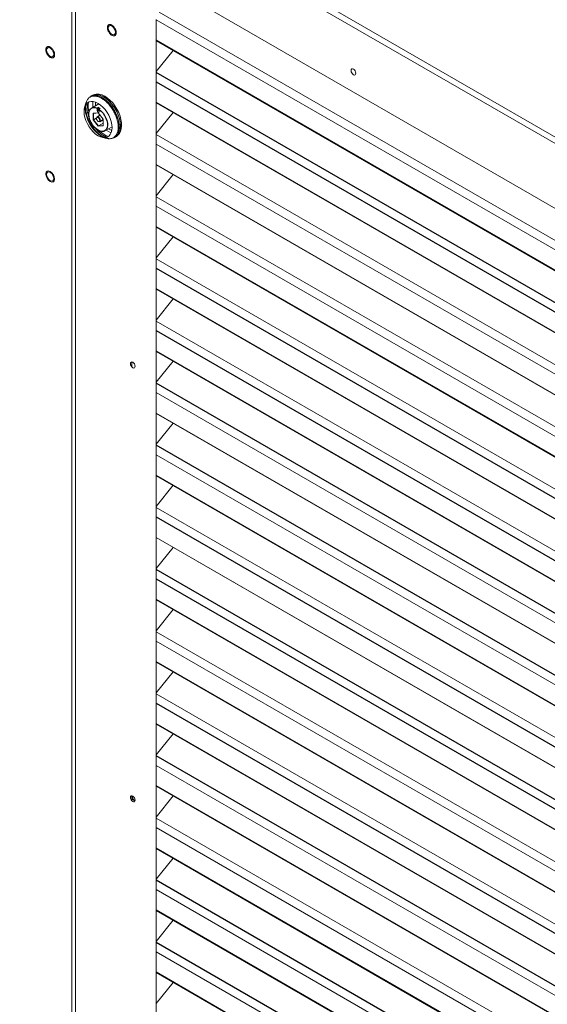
# Paper-space layout '_Isometric' of a CAD drawing. Header units: millimetres. Extents: x -1342 to 1339, y -551 to 2740.
# Tile 26 of 90: x -803 to -491, y 738 to 1320. Entities that reach past the tile are written whole.
import ezdxf

# ---------------------------------------------------------------- set-up
doc = ezdxf.new("R2010")
doc.units = ezdxf.units.MM

psp = doc.layouts.new('_Isometric')

# ---------------------------------------------------------------- linework, layer by layer
at = {"color": 144, "linetype": 'Continuous', "lineweight": 18}
for p, q in [((-988.54, 1540.57), (514.77, 672.73)), ((-988.54, 1536.68), (514.77, 668.84)), ((-772.21, 1411.8), (-772.21, 305.48)), ((-769.96, 1410.5), (-769.96, 304.53)), ((-298.06, 1099.76), (-701.11, 1332.44)), ((-277.38, 1068.78), (-720.62, 1324.66)), ((-722.32, 1320.19), (-722.32, 352.59)), ((-722.32, 1320.07), (-276.85, 1062.9)), ((-722.32, 1289.46), (-712.27, 1301.97)), ((-763.93, 1270.7), (-764.63, 1268.18)), ((-760.72, 1274.6), (-760.42, 1274.9)), ((-756.18, 1270.32), (-760.51, 1267.82)), ((-759.72, 1271.6), (-759.72, 1268.27)), ((-758.27, 1269.11), (-758.27, 1271.35)), ((-722.32, 1271.01), (-276.85, 1013.85)), ((-764.19, 1268.97), (-764.28, 1267.91)), ((-763.87, 1269.69), (-764.01, 1268.22)), ((-759.61, 1264.8), (-756.61, 1265.07)), ((-759.61, 1260.79), (-759.61, 1264.8)), ((-756.52, 1264.96), (-759.33, 1264.71)), ((-759.08, 1264.85), (-759.33, 1264.71)), ((-759.33, 1264.71), (-759.33, 1260.89)), ((-757.28, 1266.55), (-757.28, 1267.77)), ((-755.93, 1266.67), (-757.13, 1265.98)), ((-757, 1267.79), (-757, 1266.55)), ((-756.43, 1266.88), (-757, 1266.55)), ((-756.61, 1265.07), (-753.6, 1261.33)), ((-756.43, 1266.88), (-756.43, 1268.12)), ((-755.37, 1267.5), (-755.93, 1267.18)), ((-755.93, 1267), (-755.93, 1265.78)), ((-722.32, 1252.7), (-712.27, 1265.21)), ((-756.61, 1257.05), (-759.61, 1260.79)), ((-759.33, 1260.89), (-756.47, 1257.33)), ((-753.6, 1258.98), (-756.47, 1257.33)), ((-753.6, 1261.33), (-753.6, 1257.32)), ((-745.5, 1261.44), (-745.5, 1263.09)), ((-753.6, 1257.32), (-756.61, 1257.05)), ((-756.47, 1257.33), (-753.6, 1257.58)), ((-752.71, 1254.31), (-748.38, 1256.81)), ((-751.92, 1254.76), (-749.04, 1253.1)), ((-748.52, 1254.48), (-750.47, 1255.6)), ((-754.45, 1250.56), (-751.93, 1249.9)), ((-746.16, 1250.97), (-747.05, 1250.7)), ((-276.85, 994.96), (-722.32, 1252.13)), ((-722.32, 1246.55), (-276.85, 989.38)), ((-276.85, 977.23), (-722.32, 1234.4)), ((-722.32, 1234.26), (-276.85, 977.09)), ((-722.32, 1215.95), (-712.27, 1228.45)), ((-276.85, 958.2), (-722.32, 1215.37)), ((-722.32, 1209.79), (-276.85, 952.63)), ((-722.32, 1179.19), (-712.27, 1191.69)), ((-276.85, 921.44), (-722.32, 1178.61)), ((-722.32, 1160.74), (-276.85, 903.57)), ((-722.32, 1142.43), (-712.27, 1154.94)), ((-276.85, 884.69), (-722.32, 1141.85)), ((-276.85, 866.95), (-722.32, 1124.12)), ((-736.65, 1117.69), (-736.65, 1114.63)), ((-722.32, 1105.67), (-712.27, 1118.18)), ((-722.32, 1099.52), (-276.85, 842.35)), ((-276.85, 830.19), (-722.32, 1087.36)), ((-722.32, 1087.22), (-276.85, 830.06)), ((-722.32, 1068.91), (-712.27, 1081.42)), ((-722.32, 1062.76), (-276.85, 805.59)), ((-276.85, 793.44), (-722.32, 1050.61)), ((-722.32, 1032.16), (-712.27, 1044.66)), ((-276.85, 774.41), (-722.32, 1031.58)), ((-276.85, 756.68), (-722.32, 1013.85)), ((-722.32, 1013.71), (-276.85, 756.54)), ((-722.32, 995.4), (-712.27, 1007.9)), ((-722.32, 976.95), (-276.85, 719.78)), ((-722.32, 958.64), (-712.27, 971.15)), ((-276.85, 700.9), (-722.32, 958.06)), ((-722.32, 952.49), (-276.85, 695.32)), ((-276.85, 683.16), (-722.32, 940.33)), ((-722.32, 921.88), (-712.27, 934.39)), ((-276.85, 664.14), (-722.32, 921.31)), ((-722.32, 903.43), (-276.85, 646.27)), ((-722.32, 885.12), (-712.27, 897.63)), ((-722.32, 878.97), (-276.85, 621.8)), ((-722.32, 866.68), (-276.85, 609.51)), ((-736.65, 861.03), (-736.65, 857.98)), ((-722.32, 848.37), (-712.27, 860.87)), ((-276.85, 590.62), (-722.32, 847.79)), ((-722.32, 842.21), (-276.85, 585.05)), ((-722.32, 811.61), (-712.27, 824.12)), ((-722.32, 805.46), (-276.85, 548.29)), ((-722.32, 793.16), (-276.85, 535.99)), ((-722.32, 774.85), (-712.27, 787.36)), ((-722.32, 768.7), (-276.85, 511.53)), ((-722.32, 756.4), (-276.85, 499.23)), ((-722.32, 738.09), (-712.27, 750.6))]:
    psp.add_line(p, q, dxfattribs=at)
at = {"color": 7, "linetype": 'Continuous', "lineweight": 25}
for p, q in [((-276.85, 1050.74), (-722.32, 1307.91)), ((-722.32, 1307.77), (-276.85, 1050.6)), ((-276.85, 1031.72), (-722.32, 1288.89)), ((-722.32, 1283.31), (-276.85, 1026.14)), ((-759.61, 1275.49), (-761.11, 1274.63)), ((-749.3, 1269.66), (-750.73, 1270.49)), ((-276.85, 1013.98), (-722.32, 1271.15)), ((-756.43, 1268.12), (-757, 1267.79)), ((-757.55, 1261.91), (-759.33, 1260.89)), ((-755.39, 1263.55), (-757.24, 1262.49)), ((-755.69, 1259.8), (-753.6, 1261.01)), ((-747.11, 1250.38), (-745.61, 1251.24)), ((-276.85, 940.47), (-722.32, 1197.64)), ((-722.32, 1197.5), (-276.85, 940.33)), ((-722.32, 1173.04), (-276.85, 915.87)), ((-276.85, 903.71), (-722.32, 1160.88)), ((-722.32, 1136.28), (-276.85, 879.11)), ((-722.32, 1123.98), (-276.85, 866.81)), ((-276.85, 847.93), (-722.32, 1105.1)), ((-276.85, 811.17), (-722.32, 1068.34)), ((-722.32, 1050.47), (-276.85, 793.3)), ((-722.32, 1026), (-276.85, 768.84)), ((-276.85, 737.65), (-722.32, 994.82)), ((-722.32, 989.25), (-276.85, 732.08)), ((-276.85, 719.92), (-722.32, 977.09)), ((-722.32, 940.19), (-276.85, 683.02)), ((-722.32, 915.73), (-276.85, 658.56)), ((-276.85, 646.4), (-722.32, 903.57)), ((-276.85, 627.38), (-722.32, 884.55)), ((-276.85, 609.65), (-722.32, 866.82)), ((-276.85, 572.89), (-722.32, 830.06)), ((-722.32, 829.92), (-276.85, 572.75)), ((-276.85, 553.86), (-722.32, 811.03)), ((-276.85, 536.13), (-722.32, 793.3)), ((-276.85, 517.11), (-722.32, 774.27)), ((-276.85, 499.37), (-722.32, 756.54))]:
    psp.add_line(p, q, dxfattribs=at)
at = {"color": 144, "linetype": 'Continuous', "lineweight": 18, "flags": 128}
for points in [[(-750.65, 1315.13), (-750.52, 1315.89), (-750.15, 1316.42), (-749.58, 1316.64), (-748.89, 1316.53), (-748.16, 1316.11), (-747.46, 1315.42), (-746.9, 1314.54), (-746.53, 1313.59), (-746.4, 1312.68), (-746.53, 1311.92), (-746.9, 1311.39), (-747.46, 1311.17), (-748.16, 1311.28), (-748.89, 1311.71), (-749.58, 1312.4), (-750.15, 1313.27), (-750.52, 1314.22), (-750.65, 1315.13)], [(-782.81, 1299.62), (-782.94, 1300.53), (-783.31, 1301.48), (-783.87, 1302.35), (-784.57, 1303.04), (-785.3, 1303.47), (-786, 1303.58), (-786.56, 1303.36), (-786.93, 1302.83), (-787.06, 1302.07), (-786.93, 1301.16), (-786.56, 1300.21), (-786, 1299.33), (-785.3, 1298.64), (-784.57, 1298.22), (-783.87, 1298.11), (-783.31, 1298.33), (-782.94, 1298.85), (-782.81, 1299.62)], [(-604.24, 1288.4), (-604.35, 1289.08), (-604.65, 1289.79), (-605.11, 1290.41), (-605.65, 1290.85), (-606.19, 1291.04), (-606.65, 1290.95), (-606.96, 1290.59), (-607.07, 1290.03), (-606.96, 1289.34), (-606.65, 1288.64), (-606.19, 1288.02), (-605.65, 1287.58), (-605.11, 1287.39), (-604.65, 1287.48), (-604.35, 1287.83), (-604.24, 1288.4)], [(-761.27, 1274.36), (-760.46, 1275), (-759.27, 1275.53), (-757.92, 1275.74), (-756.45, 1275.61), (-754.91, 1275.16), (-753.32, 1274.39)], [(-746.32, 1250.84), (-746.18, 1250.92), (-745.17, 1251.76), (-744.37, 1252.9), (-743.81, 1254.29), (-743.49, 1255.91), (-743.43, 1257.71), (-743.62, 1259.65), (-744.06, 1261.67), (-744.75, 1263.73), (-745.65, 1265.76), (-746.75, 1267.73), (-748.03, 1269.57), (-749.44, 1271.24), (-750.95, 1272.69), (-752.52, 1273.89), (-754.12, 1274.81), (-755.69, 1275.43), (-757.2, 1275.72), (-758.61, 1275.68), (-759.88, 1275.31), (-760.99, 1274.62), (-761.22, 1274.41)], [(-756.64, 1251.48), (-755.21, 1250.8), (-753.81, 1250.42), (-752.5, 1250.37), (-751.32, 1250.64), (-750.3, 1251.23), (-749.47, 1252.12), (-748.86, 1253.28), (-748.49, 1254.67), (-748.36, 1256.26), (-748.49, 1257.99), (-748.86, 1259.82), (-749.47, 1261.68), (-750.3, 1263.53), (-751.32, 1265.29), (-752.5, 1266.93), (-753.81, 1268.39), (-755.21, 1269.63), (-756.64, 1270.6), (-758.08, 1271.29), (-759.47, 1271.66), (-760.78, 1271.71), (-761.96, 1271.44), (-762.99, 1270.85), (-763.81, 1269.96), (-764.42, 1268.8), (-764.8, 1267.41), (-764.92, 1265.82), (-764.8, 1264.09), (-764.42, 1262.26), (-763.81, 1260.4), (-762.99, 1258.56), (-761.96, 1256.79), (-760.78, 1255.15), (-759.47, 1253.69), (-758.08, 1252.46), (-756.64, 1251.48)], [(-753.32, 1274.39), (-751.73, 1273.33), (-750.18, 1271.99), (-748.72, 1270.43), (-747.37, 1268.67), (-746.18, 1266.76), (-745.17, 1264.75), (-744.37, 1262.7), (-743.81, 1260.65), (-743.49, 1258.67), (-743.43, 1256.79), (-743.62, 1255.07), (-744.06, 1253.56), (-744.75, 1252.3), (-745.65, 1251.3), (-746.75, 1250.61), (-747.44, 1250.37)], [(-752.61, 1274.8), (-751.02, 1273.74), (-749.48, 1272.4), (-748.01, 1270.83), (-746.66, 1269.07), (-745.47, 1267.17), (-744.46, 1265.16), (-743.67, 1263.11), (-743.1, 1261.06), (-742.78, 1259.07), (-742.72, 1257.2), (-742.91, 1255.48), (-743.36, 1253.97), (-744.04, 1252.7), (-744.94, 1251.71), (-745.61, 1251.24)], [(-755.93, 1265.78), (-755.99, 1265.51), (-756.13, 1265.34), (-756.35, 1265.3), (-756.61, 1265.39), (-756.86, 1265.6), (-757.08, 1265.89), (-757.23, 1266.23), (-757.28, 1266.55)], [(-757.56, 1261.78), (-757.48, 1262.21), (-757.24, 1262.49), (-756.88, 1262.56), (-756.47, 1262.41), (-756.05, 1262.07), (-755.69, 1261.59), (-755.45, 1261.04), (-755.37, 1260.51), (-755.45, 1260.07), (-755.69, 1259.8), (-756.05, 1259.73), (-756.47, 1259.88), (-756.55, 1259.93)], [(-757.56, 1261.61), (-757.49, 1261.15), (-757.28, 1260.67), (-756.97, 1260.25), (-756.61, 1259.96), (-756.24, 1259.83), (-755.93, 1259.89), (-755.72, 1260.13), (-755.65, 1260.51), (-755.72, 1260.97), (-755.93, 1261.45), (-756.24, 1261.87), (-756.61, 1262.16), (-756.97, 1262.29), (-757.28, 1262.23), (-757.49, 1261.99), (-757.56, 1261.61)], [(-753.32, 1251.53), (-751.73, 1250.76), (-751.37, 1250.63)], [(-747.53, 1250.35), (-747.37, 1250.39), (-747.13, 1250.47)], [(-782.81, 1226.13), (-782.94, 1227.04), (-783.31, 1227.99), (-783.87, 1228.86), (-784.57, 1229.55), (-785.3, 1229.98), (-786, 1230.09), (-786.56, 1229.87), (-786.93, 1229.34), (-787.06, 1228.58), (-786.93, 1227.67), (-786.56, 1226.72), (-786, 1225.85), (-785.3, 1225.15), (-784.57, 1224.73), (-783.87, 1224.62), (-783.31, 1224.84), (-782.94, 1225.37), (-782.81, 1226.13)], [(-734.74, 1115.06), (-734.84, 1115.74), (-735.15, 1116.45), (-735.61, 1117.07), (-736.15, 1117.5), (-736.69, 1117.69), (-737.15, 1117.6), (-737.46, 1117.25), (-737.56, 1116.69), (-737.46, 1116), (-737.15, 1115.29), (-736.69, 1114.68), (-736.15, 1114.24), (-735.61, 1114.05), (-735.15, 1114.14), (-734.84, 1114.49), (-734.74, 1115.06)], [(-734.74, 858.4), (-734.84, 859.09), (-735.15, 859.8), (-735.61, 860.41), (-736.15, 860.85), (-736.69, 861.04), (-737.15, 860.95), (-737.46, 860.6), (-737.56, 860.03), (-737.46, 859.35), (-737.15, 858.64), (-736.69, 858.02), (-736.15, 857.58), (-735.61, 857.4), (-735.15, 857.49), (-734.84, 857.84), (-734.74, 858.4)], [(-736.49, 859.74), (-736.64, 860.44), (-736.58, 861.02)]]:
    psp.add_lwpolyline(points, dxfattribs=at)
at = {"color": 7, "linetype": 'Continuous', "lineweight": 25, "flags": 128}
psp.add_lwpolyline([(-755.93, 1267), (-754.78, 1266.02), (-753.71, 1264.81), (-752.77, 1263.42), (-752.01, 1261.93), (-751.46, 1260.4), (-751.16, 1258.9), (-751.1, 1257.5), (-751.3, 1256.26), (-751.75, 1255.25), (-752.42, 1254.5), (-753.28, 1254.06), (-754.3, 1253.95), (-755.43, 1254.16), (-756.61, 1254.69), (-757.79, 1255.52), (-758.91, 1256.61), (-759.93, 1257.9), (-760.8, 1259.34), (-761.47, 1260.86), (-761.91, 1262.38), (-762.11, 1263.85), (-762.06, 1265.19), (-761.75, 1266.34), (-761.2, 1267.24), (-760.44, 1267.85), (-759.51, 1268.15), (-758.43, 1268.13), (-757.28, 1267.77)], dxfattribs=at)
at = {"color": 144, "linetype": 'Continuous', "lineweight": 18}
for centre, radius, start, end in [((-756.72, 1268.98), 7.12, 54.74997, 113.93957), ((-746.78, 1268.55), 16.4, 172.06464, 203.39625), ((-746.57, 1268.58), 16.6, 172.26391, 203.19697), ((-748.46, 1268.91), 14.05, 170.28408, 194.85594), ((-759.56, 1261.47), 7.34, 55.21998, 64.78539), ((-745.24, 1265.78), 16.35, 216.55239, 247.97596), ((-743.62, 1267.46), 18.65, 217.72792, 238.66899), ((-745.59, 1264.42), 14.31, 225.36666, 249.48257), ((-733.93, 860.46), 2.66, 195.67765, 250.91777), ((-734.04, 860.44), 2.38, 167.40497, 252.58966)]:
    psp.add_arc(centre, radius, start, end, dxfattribs=at)
for points, knots in [([(-745.92, 1312.4), (-745.92, 1312.45), (-745.92, 1312.56), (-745.93, 1312.73), (-745.95, 1312.9), (-745.97, 1313.08), (-746.01, 1313.25), (-746.05, 1313.43), (-746.11, 1313.67), (-746.2, 1313.95), (-746.34, 1314.3), (-746.5, 1314.64), (-746.74, 1315.08), (-747.08, 1315.61), (-747.55, 1316.16), (-748.03, 1316.6), (-748.52, 1316.94), (-749.02, 1317.17), (-749.5, 1317.28), (-749.97, 1317.27), (-750.31, 1317.15), (-750.55, 1316.98), (-750.71, 1316.82), (-750.85, 1316.63), (-750.95, 1316.42), (-751.03, 1316.2), (-751.09, 1315.95), (-751.13, 1315.69), (-751.13, 1315.51), (-751.13, 1315.41)], [0, 0, 0, 0, 0.017277, 0.03443, 0.05151, 0.068566, 0.085649, 0.10281, 0.120098, 0.152252, 0.184451, 0.217289, 0.250174, 0.315809, 0.38008, 0.440024, 0.500014, 0.559959, 0.619949, 0.68422, 0.749855, 0.782693, 0.815578, 0.847732, 0.879931, 0.910075, 0.939954, 0.969839, 1, 1, 1, 1]), ([(-751.13, 1315.41), (-751.13, 1315.36), (-751.13, 1315.25), (-751.12, 1315.08), (-751.1, 1314.91), (-751.07, 1314.73), (-751.04, 1314.56), (-751, 1314.38), (-750.94, 1314.15), (-750.85, 1313.86), (-750.71, 1313.51), (-750.55, 1313.17), (-750.31, 1312.73), (-749.97, 1312.2), (-749.5, 1311.66), (-749.02, 1311.21), (-748.52, 1310.88), (-748.03, 1310.64), (-747.55, 1310.53), (-747.08, 1310.54), (-746.74, 1310.66), (-746.5, 1310.83), (-746.34, 1310.99), (-746.2, 1311.18), (-746.1, 1311.39), (-746.01, 1311.62), (-745.96, 1311.86), (-745.92, 1312.12), (-745.92, 1312.31), (-745.92, 1312.4)], [0, 0, 0, 0, 0.017277, 0.03443, 0.05151, 0.068566, 0.085649, 0.10281, 0.120098, 0.152252, 0.184451, 0.217289, 0.250174, 0.315809, 0.38008, 0.440024, 0.500014, 0.559959, 0.619949, 0.68422, 0.749855, 0.782693, 0.815578, 0.847732, 0.879931, 0.910075, 0.939954, 0.969839, 1, 1, 1, 1]), ([(-782.33, 1299.34), (-782.33, 1299.39), (-782.33, 1299.5), (-782.34, 1299.67), (-782.36, 1299.84), (-782.38, 1300.01), (-782.42, 1300.19), (-782.46, 1300.37), (-782.52, 1300.6), (-782.61, 1300.89), (-782.75, 1301.23), (-782.91, 1301.57), (-783.15, 1302.02), (-783.49, 1302.55), (-783.96, 1303.09), (-784.44, 1303.54), (-784.93, 1303.87), (-785.43, 1304.1), (-785.91, 1304.22), (-786.38, 1304.21), (-786.72, 1304.09), (-786.96, 1303.92), (-787.12, 1303.76), (-787.26, 1303.57), (-787.36, 1303.36), (-787.44, 1303.13), (-787.5, 1302.89), (-787.54, 1302.63), (-787.54, 1302.44), (-787.54, 1302.35)], [0, 0, 0, 0, 0.017277, 0.03443, 0.05151, 0.068566, 0.085649, 0.10281, 0.120098, 0.152252, 0.184451, 0.217289, 0.250174, 0.315809, 0.38008, 0.440024, 0.500014, 0.559959, 0.619949, 0.68422, 0.749855, 0.782693, 0.815578, 0.847732, 0.879931, 0.910075, 0.939954, 0.969839, 1, 1, 1, 1]), ([(-787.54, 1302.35), (-787.54, 1302.29), (-787.54, 1302.18), (-787.53, 1302.02), (-787.51, 1301.85), (-787.49, 1301.67), (-787.45, 1301.49), (-787.41, 1301.32), (-787.35, 1301.08), (-787.26, 1300.79), (-787.12, 1300.45), (-786.96, 1300.11), (-786.72, 1299.66), (-786.38, 1299.14), (-785.91, 1298.59), (-785.43, 1298.15), (-784.94, 1297.81), (-784.44, 1297.58), (-783.96, 1297.46), (-783.49, 1297.47), (-783.15, 1297.6), (-782.91, 1297.77), (-782.75, 1297.93), (-782.61, 1298.11), (-782.51, 1298.32), (-782.43, 1298.55), (-782.37, 1298.8), (-782.33, 1299.06), (-782.33, 1299.24), (-782.33, 1299.34)], [0, 0, 0, 0, 0.017277, 0.03443, 0.05151, 0.068566, 0.085649, 0.10281, 0.120098, 0.152252, 0.184451, 0.217289, 0.250174, 0.315809, 0.38008, 0.440024, 0.500014, 0.559959, 0.619949, 0.68422, 0.749855, 0.782693, 0.815578, 0.847732, 0.879931, 0.910075, 0.939954, 0.969839, 1, 1, 1, 1]), ([(-751.94, 1249.95), (-751.55, 1249.85), (-750.53, 1249.58), (-749.05, 1249.69), (-747.56, 1250.22), (-746.33, 1251.24), (-745.43, 1252.68), (-744.87, 1254.49), (-744.68, 1256.59), (-744.87, 1258.92), (-745.43, 1261.37), (-746.33, 1263.86), (-747.56, 1266.29), (-749.05, 1268.56), (-750.75, 1270.59), (-752.59, 1272.3), (-754.51, 1273.63), (-756.43, 1274.52), (-758.28, 1274.94), (-759.97, 1274.87), (-761.47, 1274.32), (-762.68, 1273.29), (-763.52, 1272.06), (-763.79, 1271.05), (-763.89, 1270.66)], [0, 0, 0, 0, 0.02998, 0.076984, 0.123988, 0.170992, 0.217996, 0.265, 0.312004, 0.359008, 0.406012, 0.453015, 0.500019, 0.547023, 0.594027, 0.641031, 0.688035, 0.735039, 0.782043, 0.829047, 0.876051, 0.923055, 0.970059, 1, 1, 1, 1]), ([(-752.17, 1250.18), (-751.55, 1250), (-750.29, 1249.65), (-748.57, 1249.75), (-747.06, 1250.3), (-745.82, 1251.33), (-744.9, 1252.79), (-744.33, 1254.62), (-744.14, 1256.75), (-744.33, 1259.11), (-744.9, 1261.59), (-745.82, 1264.12), (-747.06, 1266.57), (-748.57, 1268.88), (-750.29, 1270.93), (-752.16, 1272.67), (-754.11, 1274.01), (-756.05, 1274.91), (-757.92, 1275.34), (-759.64, 1275.27), (-761.15, 1274.71), (-762.38, 1273.67), (-763.24, 1272.4), (-763.53, 1271.34), (-763.64, 1270.9)], [0, 0, 0, 0, 0.046099, 0.092199, 0.138298, 0.184398, 0.230497, 0.276597, 0.322696, 0.368796, 0.414895, 0.460994, 0.507094, 0.553193, 0.599293, 0.645392, 0.691492, 0.737591, 0.78369, 0.82979, 0.875889, 0.921989, 0.968088, 1, 1, 1, 1]), ([(-764.28, 1267.91), (-764.25, 1267.15), (-764.17, 1265.63), (-763.59, 1263.17), (-762.69, 1260.68), (-761.47, 1258.26), (-759.98, 1255.98), (-758.27, 1253.95), (-756.43, 1252.25), (-754.77, 1251.06), (-753.76, 1250.62), (-753.38, 1250.46)], [0, 0, 0, 0, 0.116366, 0.232732, 0.349098, 0.465465, 0.581831, 0.698197, 0.814563, 0.930929, 1, 1, 1, 1]), ([(-764.01, 1268.22), (-763.97, 1267.45), (-763.89, 1265.91), (-763.31, 1263.41), (-762.39, 1260.9), (-761.15, 1258.44), (-759.64, 1256.14), (-757.92, 1254.07), (-756.05, 1252.36), (-754.34, 1251.13), (-753.29, 1250.68), (-752.88, 1250.5)], [0, 0, 0, 0, 0.115794, 0.231588, 0.347382, 0.463176, 0.57897, 0.694764, 0.810559, 0.926353, 1, 1, 1, 1]), ([(-757.28, 1267.77), (-757.24, 1267.76), (-757.19, 1267.75), (-757.09, 1267.75), (-757.03, 1267.77), (-757, 1267.79)], [0, 0, 0, 0, 0.5, 0.5, 1, 1, 1, 1]), ([(-755.93, 1267.18), (-755.97, 1267.16), (-755.99, 1267.12), (-755.99, 1267.06), (-755.97, 1267.02), (-755.93, 1267)], [0, 0, 0, 0, 0.5, 0.5, 1, 1, 1, 1]), ([(-787.54, 1228.86), (-787.54, 1230.52), (-786.38, 1231.2), (-783.49, 1229.54), (-782.33, 1227.51), (-782.33, 1225.85)], [0, 0, 0, 0, 0.5, 0.5, 1, 1, 1, 1]), ([(-782.33, 1225.85), (-782.33, 1224.18), (-783.49, 1223.51), (-786.38, 1225.17), (-787.54, 1227.2), (-787.54, 1228.86)], [0, 0, 0, 0, 0.5, 0.5, 1, 1, 1, 1])]:
    psp.add_open_spline(points, degree=3, knots=knots, dxfattribs=at)

doc.saveas('drawing.dxf')
